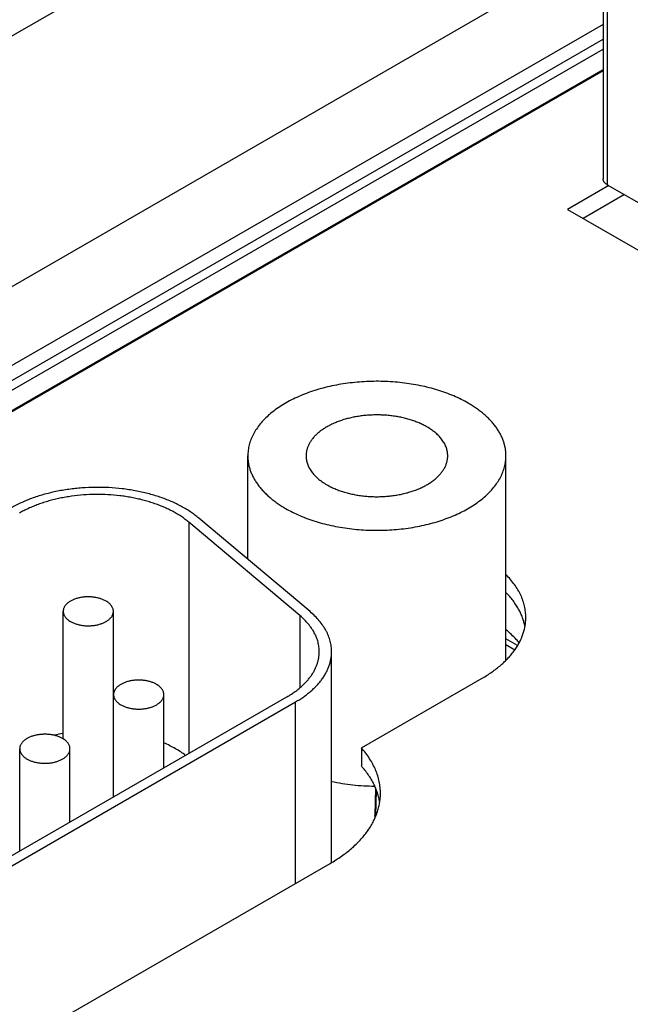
# Model space of a CAD drawing. Header units: inches. Extents: x 0 to 34, y 0 to 22.
# Tile 61 of 78: x 27.449 to 27.945, y 14.054 to 14.855. Entities that reach past the tile are written whole.
import ezdxf

# ---------------------------------------------------------------- set-up
doc = ezdxf.new("R2010")
doc.units = ezdxf.units.IN
doc.header["$LTSCALE"] = 1.87
doc.header["$MEASUREMENT"] = 0
doc.layers.get('0').update_dxf_attribs({"linetype": 'CONTINUOUS'})

msp = doc.modelspace()

# ---------------------------------------------------------------- linework, layer by layer
at = {"color": 7, "linetype": 'CONTINUOUS'}
for p, q in [((26.11856, 14.07778), (27.96841, 15.14586)), ((27.92319, 14.94752), (27.92319, 14.72572)), ((27.92665, 14.9427), (27.92665, 14.7209)), ((27.92319, 14.91574), (26.1201, 13.87466)), ((27.92319, 14.85144), (26.14794, 13.82644)), ((26.15948, 13.82097), (27.92319, 14.83932)), ((26.16296, 13.81502), (27.92319, 14.83135)), ((26.1632, 13.79866), (27.92319, 14.81486)), ((27.92319, 14.81372), (26.17576, 13.80477)), ((27.92665, 14.7209), (28.07141, 14.63732)), ((27.92778, 14.72025), (27.89431, 14.70092)), ((27.94051, 14.7129), (27.90703, 14.69357)), ((27.89431, 14.70092), (28.11735, 14.57213)), ((27.6342, 14.41614), (27.6342, 14.50033)), ((27.8442, 14.33391), (27.8442, 14.50033)), ((27.68481, 14.37355), (27.59446, 14.44958)), ((27.67656, 14.37028), (27.58622, 14.44632)), ((27.58622, 14.44632), (27.58622, 14.25808)), ((27.48405, 14.26994), (27.48405, 14.37377)), ((27.52485, 14.22265), (27.52485, 14.37377)), ((27.67656, 14.37028), (27.67656, 14.31151)), ((27.85362, 14.34582), (27.8442, 14.35126)), ((27.85133, 14.34228), (27.8442, 14.3464)), ((27.70235, 14.1693), (27.70235, 14.34089)), ((27.72661, 14.26259), (27.82489, 14.31933)), ((27.52502, 14.22275), (27.52502, 14.306)), ((27.5659, 14.24635), (27.5659, 14.306)), ((27.35492, 14.12454), (27.66599, 14.30414)), ((27.36199, 14.12045), (27.67306, 14.30006)), ((27.67306, 14.15236), (27.67306, 14.30006)), ((27.52502, 14.27647), (27.52485, 14.27648)), ((27.44865, 14.17865), (27.44865, 14.2619)), ((27.48953, 14.20226), (27.48953, 14.2619)), ((27.72661, 14.26259), (27.72661, 14.24789)), ((27.73817, 14.22994), (27.7376, 14.20755)), ((27.73841, 14.20727), (27.73893, 14.22804)), ((27.73791, 14.20604), (27.7376, 14.20755)), ((27.39012, 13.98899), (27.70119, 14.1686))]:
    msp.add_line(p, q, dxfattribs=at)
msp.add_arc((27.50955, 14.13917), 0.13766, 100.67882, 103.80348, dxfattribs=at)
for points, knots in [([(27.92665, 14.7209), (27.92638, 14.72105), (27.92588, 14.72138), (27.92518, 14.72191), (27.92458, 14.72249), (27.92408, 14.72309), (27.92369, 14.72373), (27.9234, 14.72438), (27.92323, 14.72505), (27.92319, 14.7255), (27.92319, 14.72572)], [0, 0, 0, 0, 0.148603, 0.289494, 0.422716, 0.548635, 0.667994, 0.781934, 0.891985, 1, 1, 1, 1]), ([(27.81345, 14.5432), (27.8116, 14.54427), (27.80775, 14.54633), (27.80171, 14.54911), (27.79534, 14.55163), (27.78866, 14.55387), (27.78172, 14.55583), (27.77455, 14.55748), (27.76719, 14.55882), (27.75967, 14.55985), (27.75205, 14.56056), (27.74435, 14.56094), (27.73663, 14.56099), (27.72892, 14.56072), (27.72127, 14.56012), (27.71371, 14.5592), (27.7063, 14.55796), (27.69906, 14.55641), (27.69203, 14.55456), (27.68526, 14.55241), (27.67878, 14.54998), (27.67263, 14.54729), (27.66684, 14.54434), (27.66143, 14.54115), (27.65645, 14.53774), (27.65191, 14.53412), (27.64784, 14.53032), (27.64427, 14.52636), (27.64121, 14.52225), (27.63908, 14.5187), (27.63766, 14.5158), (27.63674, 14.51363), (27.63596, 14.51145), (27.63532, 14.50924), (27.63482, 14.50703), (27.63447, 14.5048), (27.63425, 14.50257), (27.6342, 14.50108), (27.6342, 14.50033)], [0, 0, 0, 0, 0.030664, 0.062385, 0.095097, 0.128718, 0.163154, 0.1983, 0.234044, 0.270264, 0.306835, 0.343626, 0.380507, 0.417343, 0.454002, 0.490353, 0.526269, 0.561627, 0.596312, 0.630216, 0.663241, 0.695301, 0.726323, 0.756252, 0.785051, 0.812704, 0.839219, 0.864632, 0.88901, 0.91245, 0.923863, 0.935095, 0.946167, 0.957102, 0.967926, 0.978665, 0.989347, 1, 1, 1, 1]), ([(27.8442, 14.50033), (27.8442, 14.50133), (27.84412, 14.50332), (27.84374, 14.50629), (27.84311, 14.50925), (27.84222, 14.51219), (27.84109, 14.5151), (27.83971, 14.51797), (27.83808, 14.5208), (27.83622, 14.52358), (27.83413, 14.5263), (27.83181, 14.52896), (27.82927, 14.53155), (27.8265, 14.53406), (27.82353, 14.53649), (27.82036, 14.53884), (27.81699, 14.54109), (27.81465, 14.54251), (27.81345, 14.5432)], [0, 0, 0, 0, 0.053898, 0.108054, 0.16272, 0.218138, 0.274529, 0.332098, 0.391025, 0.451465, 0.513548, 0.577378, 0.643037, 0.71058, 0.780043, 0.85144, 0.924766, 1, 1, 1, 1]), ([(27.77995, 14.52386), (27.77894, 14.52445), (27.77683, 14.52558), (27.77351, 14.5271), (27.77001, 14.52849), (27.76635, 14.52972), (27.76254, 14.53079), (27.7586, 14.5317), (27.75456, 14.53243), (27.75044, 14.533), (27.74625, 14.53339), (27.74203, 14.5336), (27.73779, 14.53363), (27.73356, 14.53348), (27.72936, 14.53315), (27.72521, 14.53264), (27.72114, 14.53196), (27.71717, 14.53111), (27.71331, 14.53009), (27.7096, 14.52891), (27.70604, 14.52758), (27.70267, 14.5261), (27.69949, 14.52448), (27.69652, 14.52273), (27.69379, 14.52086), (27.6913, 14.51888), (27.68942, 14.51712), (27.68805, 14.51567), (27.68681, 14.51422), (27.68542, 14.51236), (27.68403, 14.51004), (27.68311, 14.50805), (27.68254, 14.50643), (27.68219, 14.50522), (27.68192, 14.50401), (27.68172, 14.50278), (27.6816, 14.50156), (27.68158, 14.50074), (27.68158, 14.50033)], [0, 0, 0, 0, 0.030664, 0.062385, 0.095097, 0.128718, 0.163154, 0.198301, 0.234045, 0.270265, 0.306835, 0.343627, 0.380508, 0.417344, 0.454003, 0.490354, 0.52627, 0.561629, 0.596314, 0.630218, 0.663243, 0.695302, 0.726325, 0.756254, 0.785054, 0.812706, 0.839221, 0.852065, 0.864641, 0.889018, 0.912459, 0.935095, 0.946167, 0.957102, 0.967926, 0.978665, 0.989347, 1, 1, 1, 1]), ([(27.79683, 14.50033), (27.79683, 14.50088), (27.79679, 14.50197), (27.79658, 14.5036), (27.79623, 14.50523), (27.79574, 14.50684), (27.79512, 14.50844), (27.79436, 14.51001), (27.79347, 14.51157), (27.79245, 14.51309), (27.7913, 14.51459), (27.78958, 14.51656), (27.78763, 14.51842), (27.78549, 14.52018), (27.78313, 14.52192), (27.78125, 14.52311), (27.77995, 14.52386)], [0, 0, 0, 0, 0.053903, 0.108064, 0.162735, 0.218157, 0.274554, 0.332128, 0.39106, 0.451505, 0.513593, 0.577429, 0.710591, 0.780061, 0.851464, 1, 1, 1, 1]), ([(27.6342, 14.50033), (27.6342, 14.49934), (27.63429, 14.49735), (27.63467, 14.49437), (27.6353, 14.49141), (27.63619, 14.48847), (27.63732, 14.48557), (27.6387, 14.48269), (27.64033, 14.47986), (27.64219, 14.47709), (27.64428, 14.47436), (27.6466, 14.47171), (27.64914, 14.46912), (27.65191, 14.4666), (27.65488, 14.46417), (27.65805, 14.46183), (27.66142, 14.45957), (27.66376, 14.45816), (27.66496, 14.45746)], [0, 0, 0, 0, 0.053898, 0.108054, 0.16272, 0.218138, 0.274529, 0.332098, 0.391025, 0.451465, 0.513548, 0.577378, 0.643037, 0.71058, 0.780043, 0.85144, 0.924766, 1, 1, 1, 1]), ([(27.66496, 14.45746), (27.66681, 14.45639), (27.67066, 14.45434), (27.6767, 14.45155), (27.68307, 14.44903), (27.68975, 14.44679), (27.69669, 14.44484), (27.70386, 14.44319), (27.71122, 14.44184), (27.71874, 14.44081), (27.72636, 14.44011), (27.73406, 14.43973), (27.74178, 14.43967), (27.74949, 14.43994), (27.75714, 14.44054), (27.7647, 14.44146), (27.77211, 14.4427), (27.77935, 14.44425), (27.78638, 14.44611), (27.79315, 14.44826), (27.79963, 14.45068), (27.80578, 14.45338), (27.81157, 14.45633), (27.81697, 14.45952), (27.82196, 14.46293), (27.8265, 14.46654), (27.83057, 14.47034), (27.83414, 14.4743), (27.8372, 14.47841), (27.83933, 14.48197), (27.84075, 14.48486), (27.84167, 14.48703), (27.84245, 14.48922), (27.84309, 14.49142), (27.84359, 14.49364), (27.84394, 14.49587), (27.84416, 14.4981), (27.8442, 14.49959), (27.8442, 14.50033)], [0, 0, 0, 0, 0.030664, 0.062385, 0.095097, 0.128718, 0.163154, 0.1983, 0.234044, 0.270264, 0.306835, 0.343626, 0.380507, 0.417343, 0.454002, 0.490353, 0.526269, 0.561627, 0.596312, 0.630216, 0.663241, 0.695301, 0.726323, 0.756252, 0.785051, 0.812704, 0.839219, 0.864632, 0.88901, 0.91245, 0.923863, 0.935095, 0.946167, 0.957102, 0.967926, 0.978665, 0.989347, 1, 1, 1, 1]), ([(27.68158, 14.50033), (27.68158, 14.49979), (27.68162, 14.4987), (27.68183, 14.49706), (27.68218, 14.49544), (27.68267, 14.49382), (27.68329, 14.49223), (27.68405, 14.49065), (27.68494, 14.4891), (27.68596, 14.48757), (27.68711, 14.48608), (27.68883, 14.48411), (27.69078, 14.48224), (27.69292, 14.48049), (27.69528, 14.47875), (27.69716, 14.47756), (27.69846, 14.4768)], [0, 0, 0, 0, 0.053903, 0.108064, 0.162735, 0.218157, 0.274554, 0.332128, 0.39106, 0.451505, 0.513593, 0.577429, 0.710591, 0.780061, 0.851464, 1, 1, 1, 1]), ([(27.69846, 14.4768), (27.69947, 14.47622), (27.70158, 14.47509), (27.7049, 14.47356), (27.7084, 14.47218), (27.71206, 14.47095), (27.71587, 14.46988), (27.71981, 14.46897), (27.72385, 14.46823), (27.72797, 14.46767), (27.73216, 14.46728), (27.73638, 14.46707), (27.74062, 14.46704), (27.74485, 14.46719), (27.74905, 14.46752), (27.7532, 14.46802), (27.75727, 14.4687), (27.76124, 14.46955), (27.7651, 14.47057), (27.76881, 14.47175), (27.77237, 14.47308), (27.77574, 14.47456), (27.77892, 14.47618), (27.78189, 14.47793), (27.78462, 14.4798), (27.78711, 14.48179), (27.78899, 14.48354), (27.79036, 14.48499), (27.7916, 14.48644), (27.79299, 14.4883), (27.79438, 14.49062), (27.7953, 14.49262), (27.79587, 14.49423), (27.79622, 14.49544), (27.79649, 14.49666), (27.79669, 14.49788), (27.79681, 14.49911), (27.79683, 14.49992), (27.79683, 14.50033)], [0, 0, 0, 0, 0.030664, 0.062385, 0.095097, 0.128718, 0.163154, 0.198301, 0.234045, 0.270265, 0.306835, 0.343627, 0.380508, 0.417344, 0.454003, 0.490354, 0.52627, 0.561629, 0.596314, 0.630218, 0.663243, 0.695302, 0.726325, 0.756254, 0.785054, 0.812706, 0.839221, 0.852065, 0.864641, 0.889018, 0.912459, 0.935095, 0.946167, 0.957102, 0.967926, 0.978665, 0.989347, 1, 1, 1, 1]), ([(27.59446, 14.44958), (27.59341, 14.45047), (27.59123, 14.4522), (27.58776, 14.45465), (27.58407, 14.45699), (27.58016, 14.45921), (27.57604, 14.4613), (27.57174, 14.46326), (27.56725, 14.46508), (27.5626, 14.46675), (27.5578, 14.46828), (27.55286, 14.46965), (27.5478, 14.47086), (27.54263, 14.47191), (27.53737, 14.4728), (27.53023, 14.47376), (27.52118, 14.47453), (27.51024, 14.47476), (27.50113, 14.47438), (27.4939, 14.47373), (27.48854, 14.47308), (27.48325, 14.47225), (27.47804, 14.47126), (27.47294, 14.4701), (27.46795, 14.46879), (27.4631, 14.46732), (27.4584, 14.46569), (27.45385, 14.46393), (27.44948, 14.46202), (27.4453, 14.45997), (27.4426, 14.4585), (27.44129, 14.45775)], [0, 0, 0, 0, 0.025527, 0.051842, 0.078938, 0.106802, 0.135411, 0.164738, 0.194746, 0.225396, 0.256641, 0.288432, 0.320714, 0.353431, 0.386522, 0.419924, 0.487397, 0.555324, 0.623165, 0.656887, 0.690385, 0.723595, 0.756452, 0.788896, 0.820868, 0.852314, 0.883182, 0.913424, 0.942998, 0.971867, 1, 1, 1, 1]), ([(27.58622, 14.44632), (27.58527, 14.44711), (27.58331, 14.44867), (27.58019, 14.45088), (27.57686, 14.45298), (27.57334, 14.45498), (27.56964, 14.45686), (27.56577, 14.45863), (27.56173, 14.46026), (27.55754, 14.46177), (27.55322, 14.46314), (27.54878, 14.46438), (27.54422, 14.46547), (27.53957, 14.46641), (27.53483, 14.46721), (27.52841, 14.46808), (27.52026, 14.46877), (27.51042, 14.46898), (27.5006, 14.46857), (27.4925, 14.46771), (27.48612, 14.46672), (27.48144, 14.46582), (27.47685, 14.46478), (27.47236, 14.4636), (27.46799, 14.46228), (27.46376, 14.46082), (27.45967, 14.45923), (27.45573, 14.45751), (27.45197, 14.45567), (27.44954, 14.45434), (27.44836, 14.45366)], [0, 0, 0, 0, 0.025527, 0.051842, 0.078938, 0.106803, 0.135412, 0.164739, 0.194748, 0.225398, 0.256643, 0.288434, 0.320717, 0.353434, 0.386525, 0.419928, 0.487401, 0.555329, 0.62317, 0.690382, 0.723592, 0.75645, 0.788894, 0.820867, 0.852313, 0.883181, 0.913423, 0.942998, 0.971867, 1, 1, 1, 1]), ([(27.86036, 14.36878), (27.86036, 14.36954), (27.86032, 14.37106), (27.86012, 14.37334), (27.8598, 14.37562), (27.85935, 14.37789), (27.85877, 14.38015), (27.85806, 14.3824), (27.85723, 14.38463), (27.85594, 14.38761), (27.854, 14.39129), (27.85121, 14.39557), (27.84794, 14.39973), (27.8455, 14.40237), (27.84421, 14.40366)], [0, 0, 0, 0, 0.057869, 0.115862, 0.174099, 0.2327, 0.29178, 0.351451, 0.411816, 0.472974, 0.597991, 0.727181, 0.861056, 1, 1, 1, 1]), ([(27.51887, 14.3821), (27.51851, 14.38231), (27.51776, 14.38271), (27.51659, 14.38325), (27.51535, 14.38374), (27.51405, 14.38417), (27.51271, 14.38455), (27.51083, 14.38498), (27.50841, 14.38537), (27.50544, 14.38558), (27.50245, 14.38554), (27.49951, 14.38524), (27.49712, 14.38479), (27.49528, 14.38431), (27.49397, 14.38389), (27.49271, 14.38342), (27.49151, 14.38289), (27.49039, 14.38232), (27.48934, 14.3817), (27.48837, 14.38104), (27.48749, 14.38034), (27.4867, 14.3796), (27.486, 14.37883), (27.48541, 14.37803), (27.48491, 14.37721), (27.48453, 14.37637), (27.48425, 14.37551), (27.48408, 14.37464), (27.48405, 14.37406), (27.48405, 14.37377)], [0, 0, 0, 0, 0.030668, 0.062393, 0.095109, 0.128734, 0.163175, 0.198326, 0.27028, 0.343635, 0.417344, 0.490346, 0.561612, 0.596301, 0.630209, 0.663238, 0.695302, 0.726328, 0.756262, 0.785064, 0.81272, 0.839239, 0.864655, 0.889035, 0.912479, 0.935118, 0.957118, 0.978673, 1, 1, 1, 1]), ([(27.8597, 14.36139), (27.85948, 14.36261), (27.85892, 14.36504), (27.85776, 14.36864), (27.85628, 14.37219), (27.85448, 14.3757), (27.85237, 14.37914), (27.84995, 14.38252), (27.84723, 14.38582), (27.84525, 14.38792), (27.84421, 14.38896)], [0, 0, 0, 0, 0.115591, 0.232969, 0.352656, 0.475122, 0.600776, 0.729964, 0.862966, 1, 1, 1, 1]), ([(27.52485, 14.37377), (27.52485, 14.37396), (27.52483, 14.37435), (27.52475, 14.37493), (27.52463, 14.3755), (27.5244, 14.37627), (27.52398, 14.37722), (27.5233, 14.37831), (27.52244, 14.37936), (27.5214, 14.38035), (27.52021, 14.38128), (27.51933, 14.38183), (27.51887, 14.3821)], [0, 0, 0, 0, 0.053917, 0.108092, 0.162777, 0.218213, 0.332131, 0.451468, 0.577364, 0.71056, 0.851425, 1, 1, 1, 1]), ([(27.48405, 14.37377), (27.48405, 14.37358), (27.48406, 14.37319), (27.48414, 14.37261), (27.48426, 14.37204), (27.48449, 14.37127), (27.48491, 14.37032), (27.48559, 14.36923), (27.48645, 14.36818), (27.48749, 14.36719), (27.48868, 14.36626), (27.48956, 14.36571), (27.49002, 14.36544)], [0, 0, 0, 0, 0.053917, 0.108092, 0.162777, 0.218213, 0.332131, 0.451468, 0.577364, 0.71056, 0.851425, 1, 1, 1, 1]), ([(27.49002, 14.36544), (27.49038, 14.36523), (27.49113, 14.36483), (27.4923, 14.36429), (27.49354, 14.3638), (27.49484, 14.36337), (27.49619, 14.36299), (27.49806, 14.36256), (27.50048, 14.36217), (27.50345, 14.36196), (27.50644, 14.36201), (27.50938, 14.3623), (27.51177, 14.36275), (27.51361, 14.36324), (27.51493, 14.36365), (27.51618, 14.36412), (27.51738, 14.36465), (27.51851, 14.36522), (27.51956, 14.36584), (27.52052, 14.3665), (27.52141, 14.36721), (27.5222, 14.36794), (27.52289, 14.36871), (27.52349, 14.36951), (27.52398, 14.37033), (27.52436, 14.37118), (27.52464, 14.37203), (27.52481, 14.3729), (27.52485, 14.37348), (27.52485, 14.37377)], [0, 0, 0, 0, 0.030668, 0.062393, 0.095109, 0.128734, 0.163175, 0.198326, 0.27028, 0.343635, 0.417344, 0.490346, 0.561612, 0.596301, 0.630209, 0.663238, 0.695302, 0.726328, 0.756262, 0.785064, 0.81272, 0.839239, 0.864655, 0.889035, 0.912479, 0.935118, 0.957118, 0.978673, 1, 1, 1, 1]), ([(27.69235, 14.34089), (27.69235, 14.34154), (27.69231, 14.34284), (27.69212, 14.34479), (27.6918, 14.34674), (27.69135, 14.34868), (27.69078, 14.35061), (27.69009, 14.35252), (27.68927, 14.35442), (27.688, 14.35694), (27.6861, 14.36005), (27.68336, 14.36363), (27.68018, 14.36708), (27.67781, 14.36923), (27.67656, 14.37028)], [0, 0, 0, 0, 0.056694, 0.113547, 0.170717, 0.228357, 0.286614, 0.345626, 0.405523, 0.466423, 0.591606, 0.721942, 0.857959, 1, 1, 1, 1]), ([(27.70235, 14.34089), (27.70235, 14.34161), (27.7023, 14.34306), (27.70209, 14.34523), (27.70174, 14.34739), (27.70124, 14.34955), (27.70061, 14.35169), (27.69983, 14.35381), (27.69892, 14.35592), (27.69751, 14.35873), (27.6954, 14.36218), (27.69237, 14.36616), (27.68882, 14.36999), (27.6862, 14.37238), (27.68481, 14.37355)], [0, 0, 0, 0, 0.056694, 0.113547, 0.170717, 0.228357, 0.286614, 0.345626, 0.405523, 0.466423, 0.591606, 0.721942, 0.857959, 1, 1, 1, 1]), ([(27.82489, 14.31933), (27.82627, 14.32013), (27.82897, 14.32177), (27.83286, 14.32436), (27.83652, 14.32707), (27.83994, 14.32987), (27.84313, 14.33277), (27.84606, 14.33576), (27.84874, 14.33883), (27.85116, 14.34196), (27.8533, 14.34517), (27.85517, 14.34843), (27.85676, 14.35175), (27.85807, 14.3551), (27.85909, 14.35849), (27.85982, 14.3619), (27.86026, 14.36534), (27.86036, 14.36763), (27.86036, 14.36878)], [0, 0, 0, 0, 0.075234, 0.14856, 0.219957, 0.28942, 0.356963, 0.422622, 0.486452, 0.548535, 0.608975, 0.667902, 0.725471, 0.781862, 0.83728, 0.891946, 0.946102, 1, 1, 1, 1]), ([(27.85498, 14.34816), (27.8542, 14.34909), (27.85216, 14.3514), (27.8486, 14.35496), (27.84573, 14.35746), (27.84422, 14.35869)], [0, 0, 0, 0, 0.241202, 0.613857, 1, 1, 1, 1]), ([(27.66599, 14.30414), (27.66702, 14.30473), (27.66902, 14.30595), (27.67191, 14.30788), (27.67463, 14.30989), (27.67718, 14.31197), (27.67954, 14.31413), (27.68172, 14.31635), (27.68371, 14.31863), (27.68551, 14.32096), (27.6871, 14.32334), (27.68849, 14.32577), (27.68968, 14.32823), (27.69065, 14.33072), (27.69141, 14.33324), (27.69195, 14.33578), (27.69228, 14.33833), (27.69235, 14.34003), (27.69235, 14.34089)], [0, 0, 0, 0, 0.075234, 0.14856, 0.219957, 0.28942, 0.356963, 0.422622, 0.486452, 0.548535, 0.608975, 0.667902, 0.725471, 0.781862, 0.83728, 0.891946, 0.946102, 1, 1, 1, 1]), ([(27.67306, 14.30006), (27.6742, 14.30072), (27.67643, 14.30207), (27.67964, 14.30421), (27.68266, 14.30645), (27.68549, 14.30876), (27.68812, 14.31116), (27.69054, 14.31362), (27.69276, 14.31615), (27.69475, 14.31875), (27.69652, 14.32139), (27.69807, 14.32409), (27.69938, 14.32682), (27.70046, 14.32959), (27.7013, 14.33239), (27.70191, 14.33521), (27.70227, 14.33804), (27.70235, 14.33994), (27.70235, 14.34089)], [0, 0, 0, 0, 0.075234, 0.14856, 0.219957, 0.28942, 0.356963, 0.422622, 0.486452, 0.548535, 0.608975, 0.667902, 0.725471, 0.781862, 0.83728, 0.891946, 0.946102, 1, 1, 1, 1]), ([(27.55991, 14.31434), (27.55955, 14.31455), (27.5588, 14.31495), (27.55763, 14.31549), (27.55639, 14.31598), (27.55509, 14.31642), (27.55373, 14.3168), (27.55186, 14.31723), (27.54943, 14.31762), (27.54646, 14.31783), (27.54346, 14.31779), (27.54051, 14.31749), (27.53811, 14.31704), (27.53627, 14.31655), (27.53496, 14.31613), (27.5337, 14.31566), (27.5325, 14.31514), (27.53137, 14.31456), (27.53032, 14.31394), (27.52935, 14.31328), (27.52846, 14.31258), (27.52767, 14.31184), (27.52698, 14.31106), (27.52638, 14.31026), (27.52589, 14.30944), (27.5255, 14.3086), (27.52522, 14.30774), (27.52506, 14.30687), (27.52502, 14.30629), (27.52502, 14.306)], [0, 0, 0, 0, 0.030668, 0.062393, 0.095109, 0.128734, 0.163175, 0.198326, 0.27028, 0.343635, 0.417344, 0.490346, 0.561612, 0.596301, 0.630209, 0.663238, 0.695302, 0.726328, 0.756262, 0.785064, 0.81272, 0.839239, 0.864655, 0.889035, 0.912479, 0.935118, 0.957118, 0.978673, 1, 1, 1, 1]), ([(27.5659, 14.306), (27.5659, 14.30619), (27.56588, 14.30658), (27.56581, 14.30716), (27.56568, 14.30773), (27.56545, 14.3085), (27.56504, 14.30945), (27.56435, 14.31055), (27.56349, 14.3116), (27.56245, 14.31259), (27.56125, 14.31352), (27.56037, 14.31408), (27.55991, 14.31434)], [0, 0, 0, 0, 0.053917, 0.108092, 0.162777, 0.218213, 0.332131, 0.451468, 0.577364, 0.71056, 0.851425, 1, 1, 1, 1]), ([(27.52502, 14.306), (27.52502, 14.3058), (27.52503, 14.30542), (27.52511, 14.30484), (27.52523, 14.30426), (27.52546, 14.30349), (27.52588, 14.30254), (27.52656, 14.30145), (27.52743, 14.3004), (27.52847, 14.2994), (27.52967, 14.29847), (27.53054, 14.29792), (27.531, 14.29765)], [0, 0, 0, 0, 0.053917, 0.108092, 0.162777, 0.218213, 0.332131, 0.451468, 0.577364, 0.71056, 0.851425, 1, 1, 1, 1]), ([(27.531, 14.29765), (27.53137, 14.29744), (27.53211, 14.29704), (27.53329, 14.2965), (27.53453, 14.29601), (27.53583, 14.29558), (27.53718, 14.29519), (27.53906, 14.29476), (27.54148, 14.29438), (27.54446, 14.29417), (27.54745, 14.29421), (27.55041, 14.2945), (27.5528, 14.29496), (27.55464, 14.29544), (27.55596, 14.29586), (27.55722, 14.29633), (27.55842, 14.29686), (27.55954, 14.29743), (27.5606, 14.29805), (27.56157, 14.29872), (27.56245, 14.29942), (27.56324, 14.30016), (27.56394, 14.30093), (27.56453, 14.30173), (27.56503, 14.30255), (27.56541, 14.3034), (27.56569, 14.30426), (27.56586, 14.30512), (27.5659, 14.30571), (27.5659, 14.306)], [0, 0, 0, 0, 0.030668, 0.062393, 0.095109, 0.128734, 0.163175, 0.198326, 0.27028, 0.343635, 0.417344, 0.490346, 0.561612, 0.596301, 0.630209, 0.663238, 0.695302, 0.726328, 0.756262, 0.785064, 0.81272, 0.839239, 0.864655, 0.889035, 0.912479, 0.935118, 0.957118, 0.978673, 1, 1, 1, 1]), ([(27.48354, 14.27025), (27.48318, 14.27046), (27.48243, 14.27086), (27.48126, 14.2714), (27.48002, 14.27189), (27.47872, 14.27233), (27.47737, 14.27271), (27.47549, 14.27314), (27.47306, 14.27352), (27.47009, 14.27373), (27.46709, 14.27369), (27.46414, 14.2734), (27.46175, 14.27294), (27.45991, 14.27246), (27.45859, 14.27204), (27.45733, 14.27157), (27.45613, 14.27104), (27.455, 14.27047), (27.45395, 14.26985), (27.45298, 14.26918), (27.4521, 14.26848), (27.45131, 14.26774), (27.45061, 14.26697), (27.45001, 14.26617), (27.44952, 14.26535), (27.44913, 14.2645), (27.44886, 14.26365), (27.44869, 14.26278), (27.44865, 14.26219), (27.44865, 14.2619)], [0, 0, 0, 0, 0.030668, 0.062393, 0.095109, 0.128734, 0.163175, 0.198326, 0.27028, 0.343635, 0.417344, 0.490346, 0.561612, 0.596301, 0.630209, 0.663238, 0.695302, 0.726328, 0.756262, 0.785064, 0.81272, 0.839239, 0.864655, 0.889035, 0.912479, 0.935118, 0.957118, 0.978673, 1, 1, 1, 1]), ([(27.48953, 14.2619), (27.48953, 14.2621), (27.48951, 14.26248), (27.48944, 14.26306), (27.48932, 14.26364), (27.48908, 14.26441), (27.48867, 14.26536), (27.48798, 14.26646), (27.48712, 14.2675), (27.48608, 14.2685), (27.48488, 14.26943), (27.484, 14.26998), (27.48354, 14.27025)], [0, 0, 0, 0, 0.053917, 0.108092, 0.162777, 0.218213, 0.332131, 0.451468, 0.577364, 0.71056, 0.851425, 1, 1, 1, 1]), ([(27.58358, 14.25655), (27.58229, 14.25753), (27.5796, 14.25942), (27.57532, 14.26204), (27.57074, 14.26448), (27.56755, 14.26595), (27.56591, 14.26666)], [0, 0, 0, 0, 0.236979, 0.48282, 0.737284, 1, 1, 1, 1]), ([(27.44865, 14.2619), (27.44865, 14.26171), (27.44867, 14.26132), (27.44874, 14.26074), (27.44886, 14.26017), (27.4491, 14.2594), (27.44951, 14.25845), (27.4502, 14.25735), (27.45106, 14.2563), (27.4521, 14.25531), (27.4533, 14.25438), (27.45418, 14.25382), (27.45464, 14.25356)], [0, 0, 0, 0, 0.053917, 0.108092, 0.162777, 0.218213, 0.332131, 0.451468, 0.577364, 0.71056, 0.851425, 1, 1, 1, 1]), ([(27.45464, 14.25356), (27.455, 14.25335), (27.45575, 14.25295), (27.45692, 14.25241), (27.45816, 14.25192), (27.45946, 14.25148), (27.46081, 14.2511), (27.46269, 14.25067), (27.46512, 14.25028), (27.46809, 14.25007), (27.47109, 14.25012), (27.47404, 14.25041), (27.47643, 14.25086), (27.47827, 14.25135), (27.47959, 14.25177), (27.48085, 14.25224), (27.48205, 14.25276), (27.48318, 14.25334), (27.48423, 14.25396), (27.4852, 14.25462), (27.48608, 14.25533), (27.48687, 14.25607), (27.48757, 14.25684), (27.48817, 14.25764), (27.48866, 14.25846), (27.48905, 14.2593), (27.48932, 14.26016), (27.48949, 14.26103), (27.48953, 14.26161), (27.48953, 14.2619)], [0, 0, 0, 0, 0.030668, 0.062393, 0.095109, 0.128734, 0.163175, 0.198326, 0.27028, 0.343635, 0.417344, 0.490346, 0.561612, 0.596301, 0.630209, 0.663238, 0.695302, 0.726328, 0.756262, 0.785064, 0.81272, 0.839239, 0.864655, 0.889035, 0.912479, 0.935118, 0.957118, 0.978673, 1, 1, 1, 1]), ([(27.74211, 14.22565), (27.74211, 14.22645), (27.74207, 14.22805), (27.74189, 14.23045), (27.74158, 14.23284), (27.74114, 14.23523), (27.74059, 14.2376), (27.73968, 14.24078), (27.73824, 14.24472), (27.73603, 14.24936), (27.73335, 14.2539), (27.73021, 14.25835), (27.72785, 14.26119), (27.72661, 14.26259)], [0, 0, 0, 0, 0.058543, 0.11719, 0.176042, 0.2352, 0.294762, 0.354823, 0.476762, 0.60172, 0.730274, 0.862906, 1, 1, 1, 1]), ([(27.74153, 14.21833), (27.74132, 14.21962), (27.7408, 14.22221), (27.7397, 14.22603), (27.73829, 14.22983), (27.73656, 14.23358), (27.73452, 14.23727), (27.73136, 14.24218), (27.7286, 14.24566), (27.72661, 14.24789)], [0, 0, 0, 0, 0.11691, 0.235315, 0.355682, 0.478433, 0.603948, 0.732558, 1, 1, 1, 1]), ([(27.70234, 14.23537), (27.70517, 14.23475), (27.71091, 14.23367), (27.71964, 14.23249), (27.72852, 14.23175), (27.73448, 14.23154), (27.73747, 14.23152)], [0, 0, 0, 0, 0.245404, 0.494658, 0.746594, 1, 1, 1, 1]), ([(27.70119, 14.1686), (27.70278, 14.16952), (27.7059, 14.17141), (27.71038, 14.17441), (27.7146, 14.17753), (27.71856, 14.18076), (27.72223, 14.18411), (27.72562, 14.18755), (27.72871, 14.19109), (27.73149, 14.19471), (27.73397, 14.19841), (27.73613, 14.20217), (27.73796, 14.206), (27.73947, 14.20987), (27.74065, 14.21378), (27.74149, 14.21772), (27.742, 14.22168), (27.74211, 14.22433), (27.74211, 14.22565)], [0, 0, 0, 0, 0.075234, 0.14856, 0.219957, 0.28942, 0.356963, 0.422622, 0.486452, 0.548535, 0.608975, 0.667902, 0.725471, 0.781862, 0.83728, 0.891946, 0.946102, 1, 1, 1, 1])]:
    msp.add_open_spline(points, degree=3, knots=knots, dxfattribs=at)

doc.saveas('drawing.dxf')
